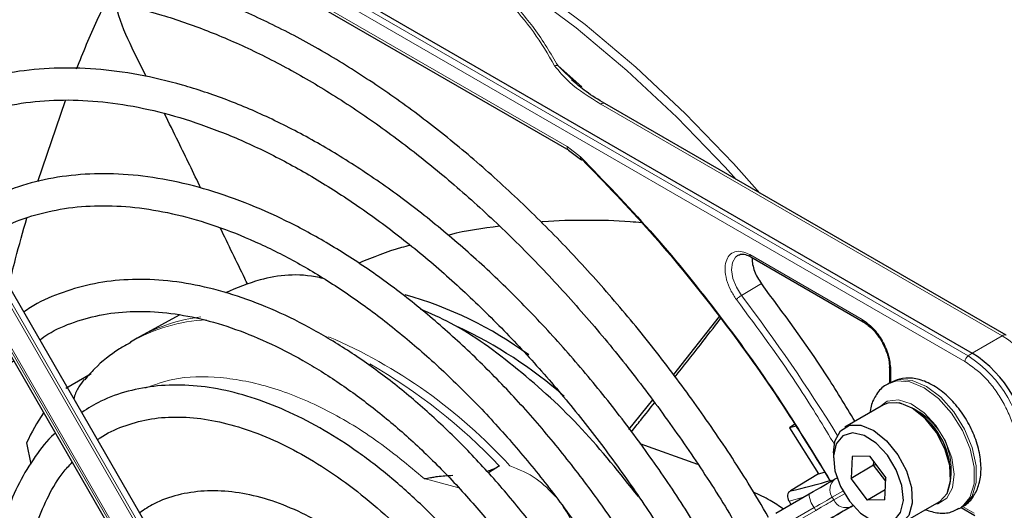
# Paper-space layout 'Blatt2' of a CAD drawing. Header units: millimetres. Extents: x 5 to 418, y 2 to 292.
# Tile 68 of 100: x 131 to 141, y 207 to 212. Entities that reach past the tile are written whole.
import ezdxf

# ---------------------------------------------------------------- set-up
doc = ezdxf.new("R2010")
doc.units = ezdxf.units.MM

psp = doc.layouts.new('Blatt2')

# ---------------------------------------------------------------- linework, layer by layer
at = {"color": 7, "linetype": 'Continuous', "lineweight": 18}
for p, q in [((140.768, 208.522), (127.793, 216.013)), ((140.801, 208.582), (127.825, 216.072)), ((131.946, 213.462), (136.615, 210.767)), ((132.971, 205.35), (128.974, 212.272)), ((128.998, 212.285), (132.994, 205.363)), ((132.773, 205.236), (128.777, 212.158)), ((128.793, 212.167), (132.79, 205.245)), ((136.521, 211.609), (136.77, 211.39)), ((136.968, 211.21), (141.157, 208.792)), ((136.615, 210.767), (136.757, 210.658)), ((138.522, 209.638), (139.696, 208.96)), ((138.644, 209.336), (138.436, 209.213)), ((141.157, 208.792), (140.844, 208.611)), ((140.844, 208.611), (140.801, 208.582)), ((139.995, 208.442), (139.995, 208.301)), ((135.485, 207.203), (135.125, 207.3)), ((139.084, 207.107), (138.932, 207.066)), ((139.494, 207.17), (139.383, 207.106)), ((139.383, 207.106), (139.4, 207.077)), ((139.4, 207.077), (139.511, 207.142)), ((139.196, 206.998), (138.846, 206.796)), ((138.862, 206.767), (139.213, 206.969)), ((139.213, 206.969), (139.196, 206.998)), ((139.6, 207.02), (139.581, 207.009)), ((140.741, 207.009), (140.863, 206.939))]:
    psp.add_line(p, q, dxfattribs=at)
at = {"color": 7, "linetype": 'Continuous', "lineweight": 25}
for p, q in [((127.868, 216.101), (140.844, 208.611)), ((131.963, 213.424), (136.633, 210.728)), ((133.049, 205.395), (129.053, 212.317)), ((128.753, 212.144), (132.749, 205.222)), ((132.223, 211.496), (132.076, 211.794)), ((136.703, 211.43), (136.521, 211.609)), ((131.092, 210.403), (131.379, 211.246)), ((141.199, 208.796), (137.01, 211.214)), ((136.632, 210.729), (136.756, 210.634)), ((138.532, 209.615), (139.706, 208.937)), ((132.566, 209.007), (132.16, 208.784)), ((138.204, 208.992), (137.726, 208.388)), ((132.128, 208.766), (132.058, 208.726)), ((132.16, 208.784), (132.128, 208.766)), ((139.98, 208.463), (139.98, 208.298)), ((131.385, 208.243), (131.649, 208.397)), ((139.987, 208.302), (139.963, 208.288)), ((137.508, 208.122), (137.258, 207.814)), ((139.917, 208.069), (139.516, 207.838)), ((138.991, 207.869), (138.937, 207.829)), ((139.006, 207.846), (138.937, 207.829)), ((138.937, 207.829), (139.238, 207.349)), ((130.973, 207.673), (131.018, 207.452)), ((137.981, 207.448), (137.38, 207.662)), ((139.395, 207.57), (139.395, 207.516)), ((139.59, 207.532), (139.579, 207.303)), ((139.771, 207.534), (139.59, 207.532)), ((139.771, 207.534), (139.943, 207.307)), ((135.91, 207.432), (135.794, 207.36)), ((139.815, 207.439), (139.579, 207.303)), ((139.815, 207.439), (139.816, 207.475)), ((139.839, 207.444), (139.815, 207.439)), ((139.941, 207.272), (139.815, 207.439)), ((139.238, 207.349), (138.946, 207.172)), ((139.238, 207.349), (139.304, 207.366)), ((139.414, 207.297), (139.433, 207.308)), ((139.75, 207.076), (139.579, 207.303)), ((139.932, 207.078), (139.943, 207.307)), ((139.937, 207.184), (139.75, 207.076)), ((138.793, 206.938), (139.143, 207.141)), ((139.932, 207.078), (139.75, 207.076)), ((138.932, 207.066), (138.952, 207.03)), ((140.1, 206.827), (140.5, 207.058)), ((140.713, 206.989), (140.737, 207.003)), ((140.73, 206.999), (140.873, 206.916))]:
    psp.add_line(p, q, dxfattribs=at)
at = {"color": 7, "linetype": 'Continuous', "lineweight": 18, "flags": 128}
for points in [[(132.417, 213.865), (132.57, 213.862), (133.069, 213.816), (133.584, 213.716), (134.11, 213.563), (134.644, 213.358), (135.184, 213.101), (135.726, 212.794), (136.267, 212.439), (136.803, 212.039), (137.332, 211.595), (137.849, 211.111), (138.353, 210.589), (138.628, 210.28)], [(138.38, 210.423), (138.266, 210.55), (137.76, 211.073), (137.241, 211.559), (136.711, 212.004), (136.173, 212.406), (135.631, 212.762), (135.087, 213.069), (134.545, 213.327), (134.009, 213.534), (133.481, 213.687), (133.231, 213.742)], [(138.436, 209.213), (138.383, 209.298), (138.347, 209.39), (138.333, 209.478), (138.342, 209.555), (138.373, 209.611), (138.405, 209.635)], [(139.966, 208.29), (140.056, 208.32), (140.194, 208.311), (140.343, 208.248), (140.492, 208.136), (140.628, 207.984), (140.741, 207.804), (140.822, 207.61), (140.864, 207.419), (140.863, 207.246), (140.82, 207.104), (140.738, 207.005), (140.71, 206.987)], [(140.737, 207.003), (140.762, 207.019), (140.843, 207.118), (140.886, 207.26), (140.887, 207.433), (140.845, 207.624), (140.765, 207.817), (140.652, 207.997), (140.515, 208.149), (140.367, 208.262), (140.218, 208.325), (140.08, 208.334), (139.987, 208.302)], [(140.454, 207.032), (140.486, 207.038), (140.58, 207.096), (140.639, 207.203), (140.656, 207.348), (140.631, 207.516), (140.564, 207.69), (140.464, 207.853), (140.341, 207.988), (140.206, 208.081), (140.074, 208.123), (139.958, 208.109), (139.87, 208.042)], [(139.383, 207.106), (139.366, 207.096), (139.346, 207.085), (139.325, 207.072), (139.301, 207.059), (139.277, 207.045), (139.251, 207.03), (139.224, 207.014), (139.196, 206.998)], [(139.213, 206.969), (139.24, 206.985), (139.267, 207.001), (139.293, 207.016), (139.318, 207.03), (139.341, 207.043), (139.363, 207.056), (139.382, 207.067), (139.4, 207.077)]]:
    psp.add_lwpolyline(points, dxfattribs=at)
at = {"color": 7, "linetype": 'Continuous', "lineweight": 25, "flags": 128}
for points in [[(140.5, 207.058), (140.505, 207.061), (140.582, 207.146), (140.619, 207.276), (140.611, 207.437), (140.559, 207.612), (140.47, 207.782), (140.352, 207.928), (140.219, 208.034), (140.084, 208.09), (139.963, 208.088), (139.917, 208.069)], [(139.395, 207.57), (139.411, 207.69), (139.468, 207.799), (139.563, 207.857), (139.683, 207.858), (139.818, 207.803), (139.951, 207.696), (140.069, 207.55), (140.159, 207.381), (140.21, 207.206), (140.218, 207.045), (140.181, 206.915), (140.104, 206.83), (139.995, 206.8), (139.995, 206.8)], [(139.927, 206.833), (140.028, 206.863), (140.097, 206.946), (140.126, 207.073), (140.11, 207.227), (140.052, 207.391), (139.96, 207.544), (139.843, 207.669), (139.716, 207.75), (139.595, 207.777), (139.493, 207.747), (139.424, 207.664), (139.396, 207.538), (139.411, 207.383), (139.469, 207.219), (139.562, 207.066), (139.679, 206.941), (139.805, 206.861), (139.927, 206.833)], [(139.143, 207.141), (139.183, 207.164), (139.222, 207.187), (139.26, 207.208), (139.296, 207.229), (139.329, 207.248), (139.36, 207.266), (139.389, 207.283), (139.414, 207.297)], [(139.581, 207.009), (139.555, 206.994), (139.527, 206.978), (139.496, 206.96), (139.462, 206.94), (139.427, 206.92), (139.389, 206.898), (139.35, 206.875), (139.31, 206.852)], [(139.315, 206.855), (139.358, 206.88), (139.399, 206.904), (139.439, 206.927), (139.478, 206.949), (139.514, 206.97), (139.547, 206.989), (139.577, 207.007), (139.604, 207.022)]]:
    psp.add_lwpolyline(points, dxfattribs=at)
at = {"color": 7, "linetype": 'Continuous', "lineweight": 18}
for centre, radius, start, end in [((136.993, 211.176), 0.0419, 65.6929, 125.6176), ((123.775, 198.09), 18.402, 31.6747, 37.1862), ((132.956, 207.14), 1.822, 93.2506, 119.5171), ((133.009, 207.226), 1.775, 96.9623, 118.5981), ((131.954, 203.73), 5.499, 42.3553, 66.7273), ((141.182, 208.758), 0.0419, 65.6929, 125.6176), ((140.467, 207.713), 1.281, 2.6055, 57.3945), ((140.846, 208.518), 0.0777, 125.6892, 177.1989), ((140.115, 207.51), 1.272, 2.6055, 57.3945), ((131.554, 203.298), 6.005, 43.5031, 60.0024), ((139.902, 207.386), 0.724, 342.0933, 77.9013), ((139.496, 207.186), 0.138, 126.3512, 215.1851), ((139.386, 207.15), 0.244, 182.2032, 218.6037), ((139.525, 207.135), 0.138, 204.8163, 293.6431)]:
    psp.add_arc(centre, radius, start, end, dxfattribs=at)
at = {"color": 7, "linetype": 'Continuous', "lineweight": 25}
for centre, radius, start, end in [((133.9, 205.468), 3.887, 53.4485, 74.7255), ((133.493, 204.639), 4.686, 48.726, 64.9889), ((140.154, 207.532), 1.281, 2.6055, 57.3945), ((139.808, 207.333), 0.812, 0.4784, 59.5162), ((133.015, 206.724), 2.251, 145.8395, 155.0841), ((137.722, 212.71), 5.672, 282.4627, 286.9624)]:
    psp.add_arc(centre, radius, start, end, dxfattribs=at)
for points, knots in [([(138.88, 214.324), (139.134, 214.148), (139.644, 213.793), (140.395, 213.147), (141.125, 212.424), (141.821, 211.628), (142.477, 210.776), (142.87, 210.169), (143.065, 209.867)], [0, 0, 0, 0, 0.1654902, 0.3322377, 0.5, 0.6677501, 0.8345038, 1, 1, 1, 1]), ([(138.719, 206.896), (138.649, 207.015), (138.459, 207.338), (138.122, 207.846), (137.712, 208.416), (137.281, 208.961), (136.832, 209.479), (136.366, 209.967), (135.888, 210.421), (135.399, 210.841), (134.901, 211.222), (134.398, 211.563), (133.893, 211.863), (133.387, 212.119), (132.884, 212.329), (132.387, 212.493), (131.897, 212.61), (131.419, 212.677), (130.955, 212.696), (130.507, 212.666), (130.079, 212.588), (129.675, 212.459), (129.358, 212.322), (129.187, 212.212), (129.133, 212.178)], [0, 0, 0, 0, 0.027836, 0.075404, 0.122977, 0.170555, 0.218143, 0.265742, 0.313355, 0.360985, 0.408634, 0.456301, 0.503986, 0.551687, 0.599395, 0.647094, 0.694763, 0.742373, 0.789887, 0.837268, 0.884487, 0.931535, 0.978434, 1, 1, 1, 1]), ([(129.3, 211.889), (129.347, 211.92), (129.505, 212.023), (129.801, 212.15), (130.184, 212.27), (130.59, 212.34), (131.016, 212.363), (131.458, 212.338), (131.914, 212.266), (132.383, 212.147), (132.86, 211.981), (133.344, 211.771), (133.832, 211.515), (134.321, 211.217), (134.808, 210.877), (135.29, 210.498), (135.766, 210.081), (136.231, 209.629), (136.684, 209.145), (137.12, 208.631), (137.54, 208.09), (137.937, 207.524), (138.235, 207.069), (138.39, 206.799), (138.43, 206.729)], [0, 0, 0, 0, 0.02099, 0.069851, 0.118688, 0.167389, 0.215899, 0.264215, 0.312366, 0.360395, 0.408346, 0.456251, 0.504137, 0.552018, 0.599903, 0.6478, 0.695711, 0.743637, 0.791578, 0.839533, 0.887498, 0.935471, 0.983451, 1, 1, 1, 1]), ([(131.497, 211.578), (131.566, 211.749), (131.661, 211.988), (131.773, 212.213), (131.805, 212.276)], [0, 0, 0, 0, 0.717609, 1, 1, 1, 1]), ([(132.076, 211.794), (132.017, 211.921), (131.947, 212.072), (131.913, 212.234), (131.907, 212.26)], [0, 0, 0, 0, 0.838404, 1, 1, 1, 1]), ([(138.115, 206.547), (138.042, 206.67), (137.857, 206.982), (137.531, 207.465), (137.143, 207.992), (136.734, 208.494), (136.308, 208.968), (135.867, 209.41), (135.414, 209.817), (134.952, 210.188), (134.483, 210.52), (134.01, 210.811), (133.537, 211.058), (133.065, 211.26), (132.599, 211.415), (132.141, 211.523), (131.694, 211.582), (131.261, 211.591), (130.846, 211.552), (130.45, 211.465), (130.081, 211.325), (129.842, 211.213), (129.735, 211.137), (129.734, 211.136)], [0, 0, 0, 0, 0.032875, 0.083822, 0.134775, 0.185738, 0.236713, 0.287705, 0.338718, 0.389753, 0.440814, 0.491899, 0.543005, 0.594125, 0.645237, 0.696311, 0.747305, 0.798171, 0.848856, 0.899324, 0.949573, 0.99965, 1, 1, 1, 1]), ([(137.01, 211.214), (136.943, 211.255), (136.816, 211.333), (136.711, 211.421), (136.662, 211.463)], [0, 0, 0, 0, 0.527814, 1, 1, 1, 1]), ([(129.904, 210.842), (129.961, 210.879), (130.12, 210.981), (130.411, 211.1), (130.773, 211.201), (131.157, 211.252), (131.559, 211.256), (131.977, 211.212), (132.407, 211.122), (132.849, 210.984), (133.297, 210.801), (133.751, 210.574), (134.206, 210.303), (134.66, 209.99), (135.11, 209.638), (135.553, 209.248), (135.985, 208.823), (136.404, 208.367), (136.807, 207.881), (137.191, 207.368), (137.534, 206.868), (137.736, 206.532), (137.827, 206.381)], [0, 0, 0, 0, 0.02882, 0.081368, 0.133858, 0.186143, 0.238166, 0.289941, 0.341521, 0.392971, 0.444344, 0.49568, 0.547008, 0.598338, 0.649681, 0.701044, 0.752426, 0.803828, 0.855246, 0.906678, 0.95812, 1, 1, 1, 1]), ([(132.794, 210.331), (132.716, 210.492), (132.589, 210.753), (132.461, 211.014), (132.412, 211.113)], [0, 0, 0, 0, 0.618379, 1, 1, 1, 1]), ([(136.757, 210.658), (136.756, 210.654), (136.754, 210.647), (136.754, 210.637), (136.758, 210.631), (136.766, 210.628), (136.772, 210.629), (136.774, 210.63)], [0, 0, 0, 0, 0.185198, 0.353278, 0.637072, 0.852757, 1, 1, 1, 1]), ([(136.757, 210.658), (137.002, 210.405), (137.492, 209.898), (138.182, 209.049), (138.816, 208.174), (139.188, 207.562), (139.366, 207.27)], [0, 0, 0, 0, 0.254266, 0.510024, 0.765782, 1, 1, 1, 1]), ([(136.774, 210.63), (137.013, 210.383), (137.49, 209.89), (138.162, 209.066), (138.797, 208.195), (139.176, 207.577), (139.366, 207.268)], [0, 0, 0, 0, 0.25, 0.5, 0.75, 1, 1, 1, 1]), ([(137.512, 206.199), (137.421, 206.349), (137.224, 206.673), (136.892, 207.149), (136.524, 207.626), (136.137, 208.077), (135.734, 208.497), (135.318, 208.884), (134.892, 209.235), (134.458, 209.547), (134.021, 209.818), (133.582, 210.046), (133.145, 210.228), (132.714, 210.363), (132.291, 210.451), (131.881, 210.489), (131.486, 210.477), (131.109, 210.418), (130.757, 210.306), (130.5, 210.194), (130.371, 210.105), (130.341, 210.085)], [0, 0, 0, 0, 0.047335, 0.102503, 0.157679, 0.212871, 0.268083, 0.323322, 0.378591, 0.433894, 0.489232, 0.544601, 0.599988, 0.65536, 0.710671, 0.765857, 0.820841, 0.875554, 0.929964, 0.984107, 1, 1, 1, 1]), ([(130.507, 209.798), (130.587, 209.846), (130.764, 209.952), (131.068, 210.061), (131.409, 210.133), (131.771, 210.157), (132.15, 210.133), (132.543, 210.062), (132.947, 209.944), (133.359, 209.781), (133.776, 209.573), (134.195, 209.321), (134.612, 209.029), (135.025, 208.696), (135.43, 208.328), (135.824, 207.925), (136.204, 207.491), (136.567, 207.03), (136.906, 206.543), (137.126, 206.208), (137.224, 206.034), (137.225, 206.033)], [0, 0, 0, 0, 0.047732, 0.104951, 0.162001, 0.218715, 0.275061, 0.331102, 0.386935, 0.442647, 0.498302, 0.553942, 0.609585, 0.665249, 0.720938, 0.776655, 0.832397, 0.88816, 0.943939, 0.999729, 1, 1, 1, 1]), ([(130.79, 209.309), (130.812, 209.405), (130.87, 209.647), (130.937, 209.879), (130.978, 210.019)], [0, 0, 0, 0, 0.39617, 1, 1, 1, 1]), ([(137.394, 209.971), (137.354, 209.974), (137.162, 209.993), (136.818, 209.997), (136.508, 209.994), (136.352, 209.979), (136.346, 209.978)], [0, 0, 0, 0, 0.113999, 0.545324, 0.983102, 1, 1, 1, 1]), ([(133.282, 209.326), (133.273, 209.347), (133.177, 209.544), (133.081, 209.742), (132.995, 209.918)], [0, 0, 0, 0, 0.103823, 1, 1, 1, 1]), ([(135.909, 209.935), (135.735, 209.912), (135.556, 209.888), (135.382, 209.842), (135.376, 209.841)], [0, 0, 0, 0, 0.96483, 1, 1, 1, 1]), ([(134.977, 209.735), (134.947, 209.727), (134.764, 209.68), (134.589, 209.609), (134.443, 209.55)], [0, 0, 0, 0, 0.16348, 1, 1, 1, 1]), ([(138.407, 209.632), (138.412, 209.636), (138.429, 209.647), (138.473, 209.642), (138.52, 209.624), (138.547, 209.605), (138.555, 209.599)], [0, 0, 0, 0, 0.190435, 0.569384, 0.881277, 1, 1, 1, 1]), ([(138.522, 209.638), (138.522, 209.633), (138.524, 209.623), (138.528, 209.616), (138.532, 209.615), (138.532, 209.615)], [0, 0, 0, 0, 0.483449, 0.966898, 1, 1, 1, 1]), ([(134.07, 209.389), (134.057, 209.392), (133.819, 209.448), (133.462, 209.413), (133.167, 209.289), (133.049, 209.24)], [0, 0, 0, 0, 0.034713, 0.614228, 1, 1, 1, 1]), ([(136.906, 205.849), (136.882, 205.892), (136.765, 206.095), (136.529, 206.444), (136.202, 206.888), (135.853, 207.305), (135.488, 207.693), (135.109, 208.048), (134.72, 208.367), (134.323, 208.647), (133.923, 208.885), (133.522, 209.08), (133.125, 209.228), (132.734, 209.329), (132.353, 209.38), (131.987, 209.382), (131.638, 209.335), (131.313, 209.236), (131.082, 209.136), (130.968, 209.055), (130.945, 209.039)], [0, 0, 0, 0, 0.015977, 0.076619, 0.137271, 0.197942, 0.258641, 0.319377, 0.380158, 0.440989, 0.501871, 0.562796, 0.623736, 0.68463, 0.74539, 0.805902, 0.866048, 0.925763, 0.985086, 1, 1, 1, 1]), ([(139.621, 207.898), (139.52, 208.064), (139.217, 208.564), (138.873, 209.027), (138.644, 209.336)], [0, 0, 0, 0, 0.333109, 1, 1, 1, 1]), ([(131.113, 208.749), (131.14, 208.769), (131.251, 208.848), (131.471, 208.939), (131.771, 209.021), (132.094, 209.053), (132.434, 209.038), (132.789, 208.975), (133.154, 208.866), (133.528, 208.711), (133.906, 208.513), (134.285, 208.271), (134.662, 207.989), (135.032, 207.669), (135.393, 207.313), (135.74, 206.926), (136.07, 206.511), (136.366, 206.096), (136.54, 205.812), (136.619, 205.683)], [0, 0, 0, 0, 0.0213, 0.084609, 0.147915, 0.210788, 0.273103, 0.334941, 0.396461, 0.457805, 0.519077, 0.580333, 0.641603, 0.702907, 0.764251, 0.825634, 0.887048, 0.948488, 1, 1, 1, 1]), ([(137.36, 207.112), (137.167, 207.355), (136.772, 207.852), (136.103, 208.456), (135.528, 208.877), (135.191, 209.022), (135.086, 209.068)], [0, 0, 0, 0, 0.27983, 0.573837, 0.867844, 1, 1, 1, 1]), ([(137.743, 208.364), (137.832, 208.474), (137.991, 208.675), (138.148, 208.88), (138.218, 208.972)], [0, 0, 0, 0, 0.551952, 1, 1, 1, 1]), ([(139.706, 208.937), (139.71, 208.936), (139.716, 208.933), (139.725, 208.937), (139.729, 208.938)], [0, 0, 0, 0, 0.482293, 1, 1, 1, 1]), ([(139.709, 208.935), (139.726, 208.924), (139.76, 208.902), (139.816, 208.849), (139.864, 208.79), (139.89, 208.747), (139.899, 208.732)], [0, 0, 0, 0, 0.2443032, 0.5008541, 0.825035, 1, 1, 1, 1]), ([(132.061, 208.72), (132.021, 208.699), (131.884, 208.624), (131.722, 208.494), (131.615, 208.371), (131.582, 208.332)], [0, 0, 0, 0, 0.2200928, 0.7564213, 1, 1, 1, 1]), ([(139.899, 208.732), (139.921, 208.69), (139.95, 208.631), (139.972, 208.546), (139.981, 208.494), (139.979, 208.464), (139.978, 208.455)], [0, 0, 0, 0, 0.440805, 0.613959, 0.88685, 1, 1, 1, 1]), ([(131.162, 202.532), (131.159, 202.537), (131.064, 202.697), (130.902, 203.026), (130.68, 203.515), (130.492, 204.01), (130.337, 204.504), (130.216, 204.993), (130.131, 205.472), (130.082, 205.936), (130.069, 206.381), (130.093, 206.802), (130.152, 207.196), (130.246, 207.558), (130.374, 207.887), (130.534, 208.177), (130.69, 208.394), (130.801, 208.496), (130.839, 208.531)], [0, 0, 0, 0, 0.002079, 0.070996, 0.1399, 0.208781, 0.277628, 0.346429, 0.415177, 0.483863, 0.552488, 0.62106, 0.689605, 0.758159, 0.826801, 0.895661, 0.964912, 1, 1, 1, 1]), ([(139.98, 208.463), (139.981, 208.466), (139.982, 208.473), (139.989, 208.479), (139.993, 208.482)], [0, 0, 0, 0, 0.482332, 1, 1, 1, 1]), ([(131.577, 208.336), (131.557, 208.311), (131.514, 208.256), (131.479, 208.183), (131.469, 208.139), (131.468, 208.134)], [0, 0, 0, 0, 0.4283786, 0.9395852, 1, 1, 1, 1]), ([(140.732, 207.006), (140.743, 207.01), (140.796, 207.033), (140.864, 207.116), (140.922, 207.243), (140.942, 207.396), (140.925, 207.57), (140.869, 207.754), (140.779, 207.933), (140.66, 208.094), (140.52, 208.225), (140.37, 208.314), (140.223, 208.354), (140.091, 208.351), (140.019, 208.314), (139.987, 208.298)], [0, 0, 0, 0, 0.020926, 0.097604, 0.173528, 0.254016, 0.339975, 0.427864, 0.515563, 0.603442, 0.692189, 0.782724, 0.863809, 0.939448, 1, 1, 1, 1]), ([(136.304, 205.501), (136.223, 205.631), (136.054, 205.901), (135.768, 206.287), (135.457, 206.659), (135.128, 207.001), (134.787, 207.309), (134.436, 207.581), (134.079, 207.811), (133.719, 207.999), (133.362, 208.141), (133.01, 208.236), (132.668, 208.281), (132.34, 208.276), (132.032, 208.219), (131.765, 208.127), (131.615, 208.033), (131.55, 207.992)], [0, 0, 0, 0, 0.062858, 0.131038, 0.199246, 0.2675, 0.335815, 0.404205, 0.472678, 0.541229, 0.609831, 0.678385, 0.746745, 0.814711, 0.882086, 0.948789, 1, 1, 1, 1]), ([(139.969, 208.287), (139.96, 208.283), (139.909, 208.263), (139.843, 208.182), (139.789, 208.083), (139.78, 208.012), (139.777, 207.988)], [0, 0, 0, 0, 0.077899, 0.451637, 0.81994, 1, 1, 1, 1]), ([(137.287, 207.789), (137.32, 207.829), (137.401, 207.93), (137.482, 208.033), (137.53, 208.094)], [0, 0, 0, 0, 0.4025022, 1, 1, 1, 1]), ([(131.716, 207.705), (131.725, 207.712), (131.804, 207.774), (131.978, 207.85), (132.239, 207.926), (132.525, 207.951), (132.827, 207.929), (133.143, 207.86), (133.469, 207.745), (133.801, 207.585), (134.136, 207.382), (134.469, 207.138), (134.797, 206.856), (135.115, 206.539), (135.42, 206.19), (135.705, 205.813), (135.904, 205.526), (135.999, 205.36), (136.014, 205.334)], [0, 0, 0, 0, 0.009214, 0.081011, 0.153071, 0.224451, 0.2949, 0.364606, 0.433868, 0.502926, 0.57193, 0.640938, 0.709995, 0.779115, 0.848296, 0.917527, 0.986793, 1, 1, 1, 1]), ([(131.275, 207.776), (131.271, 207.772), (131.19, 207.704), (131.061, 207.533), (130.892, 207.262), (130.762, 206.949), (130.667, 206.603), (130.609, 206.227), (130.59, 205.825), (130.609, 205.402), (130.665, 204.964), (130.759, 204.515), (130.888, 204.059), (131.052, 203.603), (131.246, 203.152), (131.401, 202.86), (131.477, 202.714)], [0, 0, 0, 0, 0.004033, 0.07871, 0.15389, 0.229752, 0.306249, 0.383198, 0.460397, 0.537693, 0.614972, 0.6922, 0.769368, 0.846482, 0.923554, 1, 1, 1, 1]), ([(131.767, 202.881), (131.699, 203.009), (131.556, 203.278), (131.373, 203.701), (131.213, 204.139), (131.088, 204.574), (130.997, 205.003), (130.942, 205.418), (130.923, 205.815), (130.941, 206.188), (130.994, 206.534), (131.08, 206.849), (131.201, 207.127), (131.325, 207.336), (131.418, 207.436), (131.451, 207.471)], [0, 0, 0, 0, 0.072943, 0.153521, 0.234056, 0.314528, 0.394918, 0.475208, 0.555393, 0.63548, 0.715511, 0.795552, 0.875749, 0.95636, 1, 1, 1, 1]), ([(135.777, 207.378), (135.795, 207.383), (135.845, 207.397), (135.885, 207.418), (135.91, 207.432)], [0, 0, 0, 0, 0.362002, 1, 1, 1, 1]), ([(135.125, 207.3), (135.147, 207.304), (135.181, 207.309), (135.23, 207.317), (135.302, 207.33), (135.368, 207.332), (135.424, 207.335)], [0, 0, 0, 0, 0.259433, 0.424802, 0.511819, 1, 1, 1, 1]), ([(135.699, 205.152), (135.627, 205.265), (135.478, 205.498), (135.223, 205.825), (134.947, 206.133), (134.654, 206.408), (134.352, 206.647), (134.042, 206.846), (133.73, 207.001), (133.42, 207.11), (133.116, 207.17), (132.825, 207.179), (132.552, 207.136), (132.326, 207.059), (132.204, 206.977), (132.155, 206.944)], [0, 0, 0, 0, 0.074384, 0.153857, 0.233394, 0.313032, 0.392803, 0.472727, 0.552799, 0.632945, 0.712925, 0.792378, 0.870881, 0.948205, 1, 1, 1, 1]), ([(138.872, 206.984), (138.827, 207.014), (138.731, 207.08), (138.621, 207.132), (138.561, 207.16)], [0, 0, 0, 0, 0.462677, 1, 1, 1, 1]), ([(138.946, 207.172), (138.939, 207.167), (138.925, 207.155), (138.916, 207.127), (138.917, 207.096), (138.927, 207.076), (138.932, 207.066)], [0, 0, 0, 0, 0.243701, 0.495029, 0.749466, 1, 1, 1, 1]), ([(140.356, 206.975), (140.401, 206.962), (140.491, 206.934), (140.614, 206.941), (140.68, 206.976), (140.706, 206.991)], [0, 0, 0, 0, 0.375834, 0.748477, 1, 1, 1, 1])]:
    psp.add_open_spline(points, degree=3, knots=knots, dxfattribs=at)
at = {"color": 7, "linetype": 'Continuous', "lineweight": 18}
for points, knots in [([(133.064, 213.585), (133.27, 213.545), (133.67, 213.468), (134.24, 213.306), (134.766, 213.109), (135.247, 212.87), (135.661, 212.593), (136.002, 212.289), (136.282, 211.96), (136.416, 211.729), (136.485, 211.61)], [0, 0, 0, 0, 0.12858, 0.2500863, 0.3751091, 0.4999998, 0.6248906, 0.7499133, 0.8714092, 1, 1, 1, 1]), ([(136.521, 211.609), (136.444, 211.74), (136.297, 211.989), (135.999, 212.327), (135.659, 212.62), (135.27, 212.877), (134.826, 213.101), (134.318, 213.298), (133.734, 213.47), (133.302, 213.554), (133.075, 213.598)], [0, 0, 0, 0, 0.140701, 0.267721, 0.384941, 0.499776, 0.614572, 0.731748, 0.859012, 1, 1, 1, 1]), ([(136.521, 211.609), (136.516, 211.61), (136.504, 211.613), (136.491, 211.611), (136.485, 211.61)], [0, 0, 0, 0, 0.483164, 1, 1, 1, 1]), ([(136.485, 211.61), (136.533, 211.551), (136.655, 211.403), (136.851, 211.282), (136.968, 211.21)], [0, 0, 0, 0, 0.39819, 1, 1, 1, 1]), ([(136.615, 210.767), (136.616, 210.759), (136.618, 210.742), (136.626, 210.73), (136.632, 210.729), (136.632, 210.729)], [0, 0, 0, 0, 0.498396, 0.996791, 1, 1, 1, 1]), ([(138.383, 209.17), (138.362, 209.201), (138.318, 209.266), (138.277, 209.376), (138.26, 209.481), (138.271, 209.57), (138.306, 209.636), (138.365, 209.673), (138.44, 209.676), (138.495, 209.65), (138.522, 209.638)], [0, 0, 0, 0, 0.121713, 0.25, 0.378287, 0.5, 0.621713, 0.75, 0.878287, 1, 1, 1, 1]), ([(138.383, 209.17), (138.386, 209.173), (138.392, 209.18), (138.406, 209.192), (138.421, 209.204), (138.431, 209.21), (138.436, 209.213)], [0, 0, 0, 0, 0.25, 0.5, 0.75, 1, 1, 1, 1]), ([(139.411, 207.649), (139.292, 207.846), (138.973, 208.374), (138.61, 208.863), (138.383, 209.17)], [0, 0, 0, 0, 0.373651, 1, 1, 1, 1]), ([(139.696, 208.96), (139.735, 208.932), (139.813, 208.876), (139.912, 208.74), (139.981, 208.586), (139.99, 208.49), (139.995, 208.442)], [0, 0, 0, 0, 0.25, 0.499999, 0.75, 1, 1, 1, 1]), ([(139.696, 208.96), (139.696, 208.955), (139.698, 208.946), (139.702, 208.938), (139.706, 208.937), (139.706, 208.937)], [0, 0, 0, 0, 0.483464, 0.966928, 1, 1, 1, 1]), ([(141.319, 207.569), (141.311, 207.653), (141.3, 207.783), (141.231, 207.97), (141.16, 208.113), (141.072, 208.246), (140.944, 208.399), (140.838, 208.474), (140.768, 208.522)], [0, 0, 0, 0, 0.239457, 0.368361, 0.5, 0.631639, 0.760543, 1, 1, 1, 1]), ([(139.995, 208.442), (139.991, 208.445), (139.983, 208.451), (139.979, 208.459), (139.98, 208.463), (139.98, 208.463)], [0, 0, 0, 0, 0.483498, 0.966996, 1, 1, 1, 1]), ([(135.125, 207.3), (134.957, 207.44), (134.613, 207.726), (134.073, 208.045), (133.525, 208.27), (132.993, 208.372), (132.548, 208.368), (132.31, 208.279), (132.217, 208.245)], [0, 0, 0, 0, 0.166955, 0.341, 0.520114, 0.701876, 0.883637, 1, 1, 1, 1]), ([(136.497, 207.109), (136.433, 207.177), (136.299, 207.32), (136.114, 207.395), (136.017, 207.434)], [0, 0, 0, 0, 0.478576, 1, 1, 1, 1]), ([(136.696, 206.621), (136.695, 206.691), (136.691, 206.832), (136.606, 206.96), (136.564, 207.024)], [0, 0, 0, 0, 0.500319, 1, 1, 1, 1])]:
    psp.add_open_spline(points, degree=3, knots=knots, dxfattribs=at)
at = {"color": 7, "linetype": 'Continuous', "lineweight": 25}
psp.add_open_spline([(138.546, 209.598), (138.547, 209.577), (138.55, 209.535), (138.57, 209.466), (138.601, 209.398), (138.629, 209.357), (138.644, 209.336)], degree=3, dxfattribs=at)

doc.saveas('drawing.dxf')
